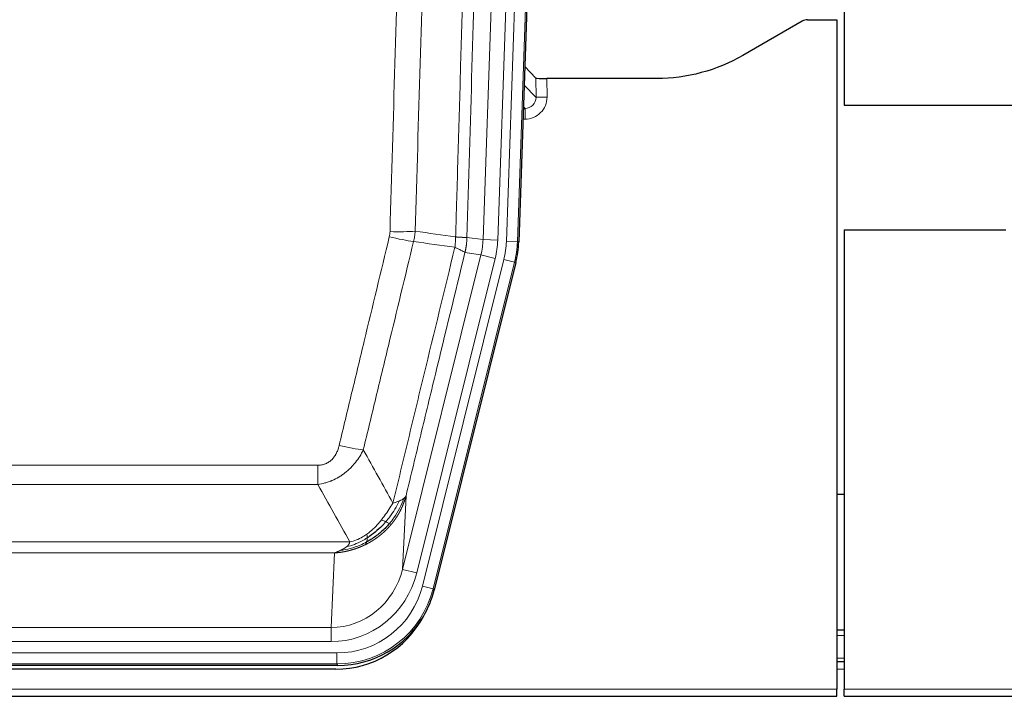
# Model space of a CAD drawing. Header units: inches. Extents: x 0 to 20790, y -12 to 14700.
# Tile 23 of 184: x 3246 to 3514, y 4640 to 4825. Entities that reach past the tile are written whole.
import ezdxf

# ---------------------------------------------------------------- set-up
doc = ezdxf.new("R2010")
doc.units = ezdxf.units.IN
doc.layers.add('1', color=7, linetype='Continuous', true_color=0xffffff)

msp = doc.modelspace()

# ---------------------------------------------------------------- linework, layer by layer
at = {"layer": '1', "color": 2, "linetype": 'Continuous', "lineweight": 25}
for p, q in [((3470.724, 5224.811), (3470.724, 4801.301)), ((3395.247, 5139.681), (3382.129, 4764.036)), ((3459.269, 4824.149), (3443.104, 4814.807)), ((3460.767, 4824.551), (3468.725, 4824.551)), ((3468.725, 4824.551), (3468.725, 4642.271)), ((3386.823, 4808.638), (3383.796, 4811.773)), ((3419.725, 4808.537), (3389.822, 4808.537)), ((3470.724, 4801.301), (3524.724, 4801.301)), ((3470.725, 4767.301), (3514.725, 4767.301)), ((3470.725, 4767.301), (3470.725, 4642.271)), ((3381.344, 4758.454), (3359.09, 4669.196)), ((3470.773, 4695.301), (3468.739, 4695.301)), ((3470.725, 4658.301), (3468.709, 4658.301)), ((3332.928, 4648.756), (3116.522, 4648.756)), ((3470.725, 4649.702), (3468.709, 4649.702)), ((3332.336, 4647.714), (3117.113, 4647.714)), ((2980.725, 4640.324), (3468.725, 4640.324)), ((3468.725, 4640.324), (3468.725, 4642.271)), ((3470.725, 4640.324), (3470.725, 4642.271)), ((3470.725, 4640.324), (3958.725, 4640.324))]:
    msp.add_line(p, q, dxfattribs=at)
at = {"layer": '1', "color": 110, "linetype": 'Continuous', "lineweight": 13}
for p, q in [((3372.422, 4764.662), (3385.488, 5138.833)), ((3389.481, 5138.694), (3376.414, 4764.523)), ((3378.761, 4764.193), (3391.872, 5139.636)), ((3394.866, 5139.531), (3381.755, 4764.088)), ((3383.62, 4806.735), (3386.834, 4803.407)), ((3386.834, 4803.407), (3386.823, 4808.638)), ((3389.822, 4808.537), (3389.832, 4803.489)), ((3383.841, 4800.4), (3383.414, 4800.842)), ((3383.399, 4800.4), (3383.841, 4800.4)), ((3383.841, 4800.4), (3383.841, 4797.48)), ((3383.841, 4797.48), (3383.297, 4797.48)), ((3368.046, 4765.277), (3372.422, 4764.662)), ((3372.422, 4764.662), (3376.414, 4764.523)), ((3381.755, 4764.088), (3378.761, 4764.193)), ((3381.755, 4764.088), (3382.129, 4764.036)), ((3371.841, 4760.527), (3367.489, 4761.139)), ((3350.489, 4674.89), (3371.841, 4760.527)), ((3354.365, 4673.923), (3375.717, 4759.561)), ((3355.89, 4670.296), (3378.064, 4759.231)), ((3380.971, 4758.506), (3358.797, 4669.572)), ((3371.841, 4760.527), (3375.717, 4759.561)), ((3380.971, 4758.506), (3378.064, 4759.231)), ((3381.344, 4758.454), (3380.971, 4758.506)), ((3122.053, 4703.244), (3327.396, 4703.244)), ((3327.396, 4698.003), (3327.396, 4703.244)), ((3327.396, 4698.003), (3122.053, 4698.003)), ((3351.447, 4694.945), (3350.489, 4674.89)), ((3113.322, 4682.384), (3336.128, 4682.384)), ((3332.015, 4679.354), (3117.435, 4679.354)), ((3331.046, 4659.075), (3332.015, 4679.354)), ((3354.365, 4673.923), (3350.489, 4674.89)), ((3358.797, 4669.572), (3355.89, 4670.296)), ((3358.797, 4669.572), (3359.09, 4669.196)), ((3118.403, 4659.075), (3331.046, 4659.075)), ((3331.046, 4655.211), (3331.046, 4659.075)), ((3470.725, 4656.846), (3468.709, 4656.846)), ((3331.046, 4655.211), (3118.403, 4655.211)), ((3116.815, 4652.127), (3332.635, 4652.127)), ((3332.635, 4649.132), (3332.635, 4652.127)), ((3470.725, 4650.672), (3468.709, 4650.672)), ((3332.635, 4649.132), (3116.815, 4649.132)), ((3332.928, 4648.756), (3332.635, 4649.132)), ((3470.725, 4647.702), (3468.709, 4647.702)), ((2980.725, 4642.271), (3468.725, 4642.271)), ((3470.725, 4642.271), (3958.725, 4642.271))]:
    msp.add_line(p, q, dxfattribs=at)
at = {"layer": '1', "color": 2, "linetype": 'Continuous', "lineweight": 25}
for centre, major_axis, ratio, start_param, end_param in [((3460.77, 4821.547), (0.923, -2.86), 0.9982885, 2.8298327, 3.3530369), ((3389.822, 4808.641), (3, 0), 0.0349646, 3.1753451, 4.712515), ((3355.109, 4764.987, 0), (-26.774, 3.763), 0.9986144, 3.0370169, 3.2461684), ((3332.87, 4675.793, 0), (-16.66, 21.323), 0.9977958, 3.5187977, 3.8037475), ((3332.311, 4674.73, 0), (-16.639, 21.297), 0.9990195, 2.4788434, 3.5628372), ((3332.87, 4675.793, 0), (-16.66, 21.323), 0.9977958, 2.4794378, 3.5187977)]:
    msp.add_ellipse(centre, major_axis=major_axis, ratio=ratio, start_param=start_param, end_param=end_param, dxfattribs=at)
at = {"layer": '1', "color": 110, "linetype": 'Continuous', "lineweight": 13}
for centre, major_axis, ratio, start_param, end_param in [((3383.829, 4803.489), (3.237, -5.067), 0.9977321, 5.7157535, 7.2865499), ((3389.832, 4803.411), (-3, -0.006), 0.0261769, 4.7123351, 6.249505), ((3383.829, 4803.411), (1.726, -2.474), 0.9943829, 5.6754356, 7.2462319), ((3347.092, 4767.982), (-9.996, 0.288), 0.1133347, 1.5740649, 2.3314742), ((3346.904, 4766.576), (-9.719, 2.353), 0.1107863, 1.5976112, 2.3432486), ((3352.396, 4765.368), (19.844, -2.789), 0.9980617, 6.1786096, 6.387761), ((3352.396, 4765.368, 0), (23.799, -3.345), 0.9986144, 6.1786096, 6.387761), ((3354.743, 4765.039, 0), (-23.799, 3.345), 0.9986144, 3.0370169, 3.2461684), ((3354.743, 4765.039), (26.766, -3.762), 0.9989218, 6.1786096, 6.387761), ((3333.243, 4710.001), (9.722, -2.342), 0.1329353, 4.744395, 5.4873531), ((3331.126, 4680.058), (-1.001, -20.961), 0.9530564, 0.0460885, 1.3674009), ((3331.126, 4680.058, 0), (-1.185, -24.82), 0.9658521, 0.0460885, 1.3674009), ((3332.584, 4676.16, 0), (-14.809, 18.954), 0.9977958, 2.4794378, 3.8037475), ((3332.584, 4676.16), (16.651, -21.313), 0.9982842, 5.6210305, 6.9453401)]:
    msp.add_ellipse(centre, major_axis=major_axis, ratio=ratio, start_param=start_param, end_param=end_param, dxfattribs=at)
for points, knots in [([(3364.956, 4765.408), (3365.012, 4767.341), (3365.068, 4769.275), (3365.18, 4773.142), (3365.348, 4778.944), (3365.744, 4792.485), (3366.087, 4804.097), (3366.781, 4827.33), (3367.721, 4858.33), (3369.179, 4904.894), (3370.184, 4935.98), (3370.758, 4953.478), (3370.822, 4955.423), (3370.95, 4959.312), (3371.142, 4965.145), (3371.594, 4978.758), (3371.985, 4990.429), (3372.314, 5000.155), (3372.379, 5002.101), (3372.511, 5005.992), (3372.71, 5011.828), (3373.175, 5025.445), (3373.577, 5037.116), (3374.389, 5060.456), (3375.486, 5091.574), (3376.614, 5122.687), (3377.185, 5138.242)], [0, 0, 0, 0, 0.015625, 0.015625, 0.03125, 0.0625, 0.125, 0.125, 0.25, 0.375, 0.5, 0.5, 0.515625, 0.515625, 0.53125, 0.5625, 0.625, 0.625, 0.640625, 0.640625, 0.65625, 0.6875, 0.75, 0.75, 0.875, 1, 1, 1, 1]), ([(3380.241, 5136.766), (3379.671, 5121.267), (3378.546, 5090.266), (3377.452, 5059.259), (3376.643, 5036.002), (3376.241, 5024.372), (3375.777, 5010.804), (3375.58, 5004.989), (3375.448, 5001.112), (3375.382, 4999.174), (3375.055, 4989.482), (3374.664, 4977.853), (3374.214, 4964.289), (3374.022, 4958.477), (3373.895, 4954.602), (3373.831, 4952.664), (3373.258, 4935.229), (3372.257, 4904.256), (3370.803, 4857.861), (3369.396, 4811.531), (3368.49, 4780.688), (3368.046, 4765.277)], [0, 0, 0, 0, 0.125, 0.25, 0.25, 0.3125, 0.34375, 0.359375, 0.359375, 0.375, 0.375, 0.4375, 0.46875, 0.484375, 0.484375, 0.5, 0.5, 0.625, 0.75, 0.875, 1, 1, 1, 1]), ([(3347.092, 4766.848), (3347.529, 4782.086), (3348.42, 4812.586), (3349.34, 4843.134), (3350.042, 4866.063), (3350.278, 4873.708), (3350.754, 4889.006), (3350.994, 4896.658), (3351.719, 4919.622), (3352.211, 4934.938), (3352.834, 4954.092), (3352.959, 4957.923), (3353.211, 4965.584), (3353.589, 4977.077), (3353.972, 4988.569), (3354.742, 5011.554), (3355.784, 5042.201), (3357.392, 5088.173), (3358.493, 5118.822), (3359.05, 5134.146)], [0, 0, 0, 0, 0.125, 0.25, 0.25, 0.3125, 0.3125, 0.375, 0.375, 0.5, 0.5, 0.53125, 0.53125, 0.5625, 0.625, 0.625, 0.75, 0.875, 1, 1, 1, 1]), ([(3365.933, 5133.803), (3365.375, 5118.497), (3364.273, 5087.887), (3362.664, 5041.972), (3361.62, 5011.363), (3360.848, 4988.407), (3360.465, 4976.929), (3360.086, 4965.451), (3359.835, 4957.799), (3359.709, 4953.973), (3359.085, 4934.843), (3358.593, 4919.546), (3357.867, 4896.61), (3357.627, 4888.968), (3357.15, 4873.69), (3356.914, 4866.053), (3356.211, 4843.153), (3355.289, 4812.644), (3354.398, 4782.182), (3353.959, 4766.962)], [0, 0, 0, 0, 0.125, 0.25, 0.375, 0.375, 0.4375, 0.46875, 0.46875, 0.5, 0.5, 0.625, 0.625, 0.6875, 0.6875, 0.75, 0.75, 0.875, 1, 1, 1, 1]), ([(3347.092, 4766.848), (3347.085, 4766.61), (3347.066, 4766.373), (3347.004, 4765.902), (3346.96, 4765.669), (3346.904, 4765.437)], [0, 0, 0, 0, 0.5, 0.5, 1, 1, 1, 1]), ([(3333.243, 4708.635), (3334.377, 4713.362), (3335.512, 4718.091), (3337.785, 4727.553), (3338.922, 4732.285), (3342.338, 4746.486), (3344.619, 4755.958), (3346.904, 4765.437)], [0, 0, 0, 0, 0.25, 0.25, 0.5, 0.5, 1, 1, 1, 1]), ([(3353.501, 4764.163), (3351.212, 4754.698), (3348.928, 4745.238), (3345.509, 4731.057), (3344.37, 4726.331), (3342.095, 4716.883), (3340.958, 4712.161), (3339.823, 4707.44)], [0, 0, 0, 0, 0.5, 0.5, 0.75, 0.75, 1, 1, 1, 1]), ([(3364.956, 4765.408), (3364.935, 4764.93), (3364.92, 4764.454), (3364.862, 4763.509), (3364.819, 4763.04), (3364.744, 4762.574)], [0, 0, 0, 0, 0.5, 0.5, 1, 1, 1, 1]), ([(3364.956, 4765.408), (3364.969, 4765.407), (3364.994, 4765.405), (3365.032, 4765.401), (3365.07, 4765.398), (3365.108, 4765.395), (3365.147, 4765.392), (3365.185, 4765.389), (3365.224, 4765.386), (3365.262, 4765.383), (3365.301, 4765.38), (3365.34, 4765.377), (3365.379, 4765.374), (3365.418, 4765.371), (3365.457, 4765.368), (3365.496, 4765.365), (3365.535, 4765.363), (3365.574, 4765.36), (3365.613, 4765.357), (3365.652, 4765.354), (3365.692, 4765.352), (3365.731, 4765.349), (3365.77, 4765.346), (3365.809, 4765.344), (3365.848, 4765.341), (3365.888, 4765.339), (3365.927, 4765.336), (3365.966, 4765.334), (3366.005, 4765.331), (3366.044, 4765.329), (3366.083, 4765.326), (3366.122, 4765.324), (3366.161, 4765.322), (3366.199, 4765.32), (3366.238, 4765.318), (3366.276, 4765.315), (3366.315, 4765.313), (3366.353, 4765.311), (3366.391, 4765.309), (3366.429, 4765.307), (3366.467, 4765.305), (3366.505, 4765.303), (3366.542, 4765.302), (3366.579, 4765.3), (3366.616, 4765.298), (3366.653, 4765.296), (3366.69, 4765.295), (3366.726, 4765.293), (3366.763, 4765.292), (3366.799, 4765.29), (3366.834, 4765.289), (3366.87, 4765.287), (3366.905, 4765.286), (3366.94, 4765.285), (3366.974, 4765.283), (3367.009, 4765.282), (3367.043, 4765.281), (3367.076, 4765.28), (3367.11, 4765.279), (3367.145, 4765.278), (3367.182, 4765.277), (3367.22, 4765.276), (3367.258, 4765.275), (3367.294, 4765.274), (3367.33, 4765.273), (3367.365, 4765.272), (3367.399, 4765.272), (3367.433, 4765.271), (3367.465, 4765.27), (3367.497, 4765.27), (3367.528, 4765.269), (3367.558, 4765.269), (3367.587, 4765.269), (3367.616, 4765.268), (3367.643, 4765.268), (3367.67, 4765.268), (3367.695, 4765.268), (3367.72, 4765.268), (3367.744, 4765.268), (3367.767, 4765.268), (3367.79, 4765.268), (3367.811, 4765.268), (3367.832, 4765.268), (3367.851, 4765.268), (3367.87, 4765.268), (3367.888, 4765.269), (3367.905, 4765.269), (3367.921, 4765.269), (3367.936, 4765.27), (3367.951, 4765.27), (3367.964, 4765.271), (3367.977, 4765.271), (3367.989, 4765.272), (3367.999, 4765.273), (3368.009, 4765.273), (3368.018, 4765.274), (3368.027, 4765.275), (3368.034, 4765.276), (3368.04, 4765.276), (3368.044, 4765.277), (3368.046, 4765.277)], [0, 0, 0, 0, 0.0069372, 0.0139334, 0.0209887, 0.028103, 0.0352764, 0.0425088, 0.0498003, 0.0571509, 0.0645605, 0.0720292, 0.0795569, 0.0871437, 0.0947896, 0.1024945, 0.1102584, 0.1180815, 0.1259636, 0.1339048, 0.141905, 0.1499643, 0.1580827, 0.1662601, 0.1744966, 0.1827922, 0.1911468, 0.1995605, 0.2080333, 0.2165651, 0.225156, 0.233806, 0.2425151, 0.2512832, 0.2601104, 0.2689967, 0.277942, 0.2869465, 0.29601, 0.3051325, 0.3143142, 0.3235549, 0.3328547, 0.3422136, 0.3516315, 0.3611085, 0.3706446, 0.3802398, 0.3898941, 0.3996074, 0.4093798, 0.4192113, 0.4291019, 0.4390515, 0.4490602, 0.459128, 0.4692549, 0.4794409, 0.4896859, 0.4999901, 0.5124905, 0.524991, 0.5374914, 0.5499918, 0.5624922, 0.5749926, 0.587493, 0.5999934, 0.6124937, 0.6249941, 0.6374944, 0.6499948, 0.6624951, 0.6749954, 0.6874957, 0.699996, 0.7124963, 0.7249966, 0.7374968, 0.7499971, 0.7624973, 0.7749976, 0.7874978, 0.799998, 0.8124982, 0.8249984, 0.8374986, 0.8499988, 0.8624989, 0.8749991, 0.8874992, 0.8999993, 0.9124995, 0.9249996, 0.9374997, 0.9499998, 0.9624998, 0.9749999, 0.9875, 1, 1, 1, 1]), ([(3368.046, 4765.277), (3368.045, 4765.264), (3368.044, 4765.217), (3368.04, 4765.115), (3368.033, 4764.949), (3368.022, 4764.719), (3368.003, 4764.426), (3367.974, 4764.07), (3367.933, 4763.651), (3367.889, 4763.292), (3367.85, 4763.016), (3367.825, 4762.845), (3367.799, 4762.678), (3367.772, 4762.516), (3367.745, 4762.359), (3367.717, 4762.205), (3367.689, 4762.057), (3367.66, 4761.912), (3367.632, 4761.773), (3367.603, 4761.637), (3367.574, 4761.506), (3367.546, 4761.38), (3367.518, 4761.258), (3367.499, 4761.178), (3367.489, 4761.139)], [0, 0, 0, 0, 0.0092499, 0.0337179, 0.073404, 0.128308, 0.1984299, 0.2837694, 0.3843264, 0.5001005, 0.5424888, 0.5838484, 0.6241794, 0.6634821, 0.7017567, 0.7390032, 0.7752221, 0.8104134, 0.8445775, 0.8777146, 0.909825, 0.9409091, 0.9709673, 1, 1, 1, 1]), ([(3347.89, 4692.931), (3349.288, 4698.725), (3350.688, 4704.522), (3353.49, 4716.12), (3354.893, 4721.922), (3359.106, 4739.333), (3361.922, 4750.949), (3364.744, 4762.574)], [0, 0, 0, 0, 0.25, 0.25, 0.5, 0.5, 1, 1, 1, 1]), ([(3367.489, 4761.139), (3364.804, 4750.091), (3362.124, 4739.05), (3358.113, 4722.501), (3356.778, 4716.987), (3354.11, 4705.963), (3352.777, 4700.453), (3351.447, 4694.945)], [0, 0, 0, 0, 0.5, 0.5, 0.75, 0.75, 1, 1, 1, 1]), ([(3364.744, 4762.574), (3365.153, 4762.381), (3365.526, 4762.207), (3366.184, 4761.897), (3366.469, 4761.76), (3366.941, 4761.523), (3367.127, 4761.423), (3367.39, 4761.256), (3367.468, 4761.19), (3367.489, 4761.139)], [0, 0, 0, 0, 0.25, 0.25, 0.5, 0.5, 0.75, 0.75, 1, 1, 1, 1]), ([(3333.243, 4708.635), (3333.222, 4708.547), (3333.2, 4708.46), (3333.154, 4708.285), (3333.13, 4708.199), (3333.054, 4707.94), (3333, 4707.769), (3332.882, 4707.431), (3332.819, 4707.264), (3332.682, 4706.934), (3332.609, 4706.771), (3332.451, 4706.45), (3332.367, 4706.292), (3332.232, 4706.058), (3332.185, 4705.981), (3332.089, 4705.828), (3332.039, 4705.752), (3331.885, 4705.528), (3331.777, 4705.384), (3331.55, 4705.105), (3331.43, 4704.971), (3331.24, 4704.778), (3331.143, 4704.683), (3331.042, 4704.592), (3330.974, 4704.532), (3330.939, 4704.502), (3330.765, 4704.356), (3330.62, 4704.247), (3330.173, 4703.945), (3329.857, 4703.776), (3329.437, 4703.606), (3329.351, 4703.574), (3329.178, 4703.515), (3329.091, 4703.487), (3328.83, 4703.412), (3328.654, 4703.371), (3328.299, 4703.307), (3328.12, 4703.283), (3327.76, 4703.252), (3327.579, 4703.244), (3327.396, 4703.244)], [0, 0, 0, 0, 0.03125, 0.03125, 0.0625, 0.0625, 0.125, 0.125, 0.1875, 0.1875, 0.25, 0.25, 0.3125, 0.3125, 0.34375, 0.34375, 0.375, 0.375, 0.4375, 0.4375, 0.5, 0.5, 0.53125, 0.546875, 0.546875, 0.5625, 0.5625, 0.625, 0.625, 0.75, 0.75, 0.78125, 0.78125, 0.8125, 0.8125, 0.875, 0.875, 0.9375, 0.9375, 1, 1, 1, 1]), ([(3339.823, 4707.44), (3339.525, 4706.829), (3339.199, 4706.237), (3338.486, 4705.093), (3338.1, 4704.541), (3337.471, 4703.745), (3337.199, 4703.42), (3336.914, 4703.104), (3336.799, 4702.978), (3336.741, 4702.915), (3336.565, 4702.729), (3336.447, 4702.607), (3335.844, 4702.007), (3335.335, 4701.557), (3334.663, 4701.036), (3334.527, 4700.934), (3334.32, 4700.784), (3334.25, 4700.734), (3334.111, 4700.636), (3334.04, 4700.588), (3333.688, 4700.35), (3333.401, 4700.169), (3332.525, 4699.655), (3331.921, 4699.351), (3331.217, 4699.053), (3331.138, 4699.021), (3330.981, 4698.957), (3330.901, 4698.926), (3330.664, 4698.834), (3330.504, 4698.776), (3330.024, 4698.609), (3329.702, 4698.508), (3328.727, 4698.238), (3328.066, 4698.1), (3327.396, 4698.003)], [0, 0, 0, 0, 0.125, 0.125, 0.25, 0.25, 0.3125, 0.328125, 0.328125, 0.34375, 0.34375, 0.375, 0.375, 0.5, 0.5, 0.53125, 0.53125, 0.546875, 0.546875, 0.5625, 0.5625, 0.625, 0.625, 0.75, 0.75, 0.765625, 0.765625, 0.78125, 0.78125, 0.8125, 0.8125, 0.875, 0.875, 1, 1, 1, 1]), ([(3350.808, 4694.162), (3350.195, 4692.349), (3349.3, 4690.57), (3347.77, 4688.388), (3347.36, 4687.858), (3346.925, 4687.348)], [0, 0, 0, 0, 0.75, 0.75, 1, 1, 1, 1]), ([(3351.447, 4694.945), (3351.441, 4694.922), (3351.429, 4694.876), (3351.411, 4694.808), (3351.393, 4694.74), (3351.374, 4694.672), (3351.356, 4694.604), (3351.337, 4694.537), (3351.318, 4694.47), (3351.299, 4694.404), (3351.279, 4694.337), (3351.26, 4694.271), (3351.24, 4694.206), (3351.221, 4694.14), (3351.201, 4694.075), (3351.181, 4694.01), (3351.16, 4693.946), (3351.14, 4693.881), (3351.12, 4693.817), (3351.099, 4693.754), (3351.078, 4693.69), (3351.057, 4693.627), (3351.036, 4693.565), (3351.015, 4693.502), (3350.993, 4693.44), (3350.972, 4693.378), (3350.95, 4693.316), (3350.929, 4693.255), (3350.907, 4693.194), (3350.885, 4693.133), (3350.863, 4693.073), (3350.84, 4693.013), (3350.818, 4692.953), (3350.796, 4692.893), (3350.773, 4692.834), (3350.751, 4692.775), (3350.728, 4692.716), (3350.705, 4692.658), (3350.682, 4692.6), (3350.659, 4692.542), (3350.636, 4692.485), (3350.613, 4692.427), (3350.589, 4692.37), (3350.566, 4692.314), (3350.543, 4692.257), (3350.519, 4692.201), (3350.495, 4692.146), (3350.472, 4692.09), (3350.448, 4692.035), (3350.424, 4691.98), (3350.4, 4691.925), (3350.376, 4691.871), (3350.352, 4691.817), (3350.328, 4691.763), (3350.304, 4691.71), (3350.279, 4691.656), (3350.255, 4691.604), (3350.231, 4691.551), (3350.206, 4691.499), (3350.182, 4691.447), (3350.157, 4691.395), (3350.133, 4691.343), (3350.108, 4691.292), (3350.084, 4691.241), (3350.059, 4691.191), (3350.034, 4691.14), (3350.009, 4691.09), (3349.985, 4691.04), (3349.96, 4690.991), (3349.935, 4690.942), (3349.91, 4690.893), (3349.885, 4690.844), (3349.86, 4690.796), (3349.835, 4690.748), (3349.81, 4690.7), (3349.785, 4690.652), (3349.76, 4690.605), (3349.735, 4690.558), (3349.71, 4690.511), (3349.685, 4690.465), (3349.66, 4690.418), (3349.635, 4690.373), (3349.61, 4690.327), (3349.585, 4690.282), (3349.56, 4690.236), (3349.535, 4690.192), (3349.51, 4690.147), (3349.485, 4690.103), (3349.46, 4690.059), (3349.434, 4690.015), (3349.409, 4689.972), (3349.384, 4689.928), (3349.359, 4689.885), (3349.334, 4689.843), (3349.309, 4689.8), (3349.284, 4689.758), (3349.259, 4689.716), (3349.234, 4689.675), (3349.21, 4689.633), (3349.185, 4689.592), (3349.16, 4689.551), (3349.135, 4689.511), (3349.11, 4689.47), (3349.085, 4689.43), (3349.061, 4689.391), (3349.036, 4689.351), (3349.011, 4689.312), (3348.986, 4689.273), (3348.962, 4689.234), (3348.937, 4689.196), (3348.913, 4689.157), (3348.888, 4689.119), (3348.864, 4689.082), (3348.839, 4689.044), (3348.815, 4689.007), (3348.791, 4688.97), (3348.767, 4688.933), (3348.742, 4688.897), (3348.718, 4688.86), (3348.694, 4688.824), (3348.67, 4688.789), (3348.646, 4688.753), (3348.622, 4688.718), (3348.598, 4688.683), (3348.575, 4688.648), (3348.551, 4688.614), (3348.527, 4688.579), (3348.504, 4688.545), (3348.48, 4688.512), (3348.457, 4688.478), (3348.433, 4688.445), (3348.41, 4688.412), (3348.387, 4688.379), (3348.363, 4688.346), (3348.34, 4688.314), (3348.317, 4688.282), (3348.294, 4688.25), (3348.271, 4688.219), (3348.249, 4688.187), (3348.226, 4688.156), (3348.203, 4688.125), (3348.181, 4688.095), (3348.158, 4688.064), (3348.136, 4688.034), (3348.114, 4688.004), (3348.091, 4687.974), (3348.069, 4687.945), (3348.047, 4687.915), (3348.025, 4687.886), (3348.003, 4687.857), (3347.982, 4687.829), (3347.96, 4687.801), (3347.939, 4687.772), (3347.917, 4687.744), (3347.896, 4687.717), (3347.874, 4687.689), (3347.853, 4687.662), (3347.832, 4687.635), (3347.811, 4687.608), (3347.79, 4687.582), (3347.77, 4687.555), (3347.749, 4687.529), (3347.728, 4687.503), (3347.708, 4687.478), (3347.688, 4687.452), (3347.668, 4687.427), (3347.647, 4687.402), (3347.627, 4687.377), (3347.608, 4687.352), (3347.588, 4687.328), (3347.568, 4687.304), (3347.549, 4687.28), (3347.529, 4687.256), (3347.51, 4687.233), (3347.491, 4687.209), (3347.472, 4687.186), (3347.453, 4687.163), (3347.434, 4687.141), (3347.421, 4687.126), (3347.415, 4687.118)], [0, 0, 0, 0, 0.0080212, 0.0160154, 0.0239827, 0.0319231, 0.0398365, 0.0477229, 0.0555824, 0.0634149, 0.0712205, 0.0789992, 0.0867509, 0.0944756, 0.1021734, 0.1098443, 0.1174881, 0.1251051, 0.1326951, 0.1402581, 0.1477942, 0.1553034, 0.1627856, 0.1702408, 0.1776691, 0.1850704, 0.1924448, 0.1997923, 0.2071128, 0.2144063, 0.2216729, 0.2289126, 0.2361253, 0.243311, 0.2504698, 0.2576016, 0.2647065, 0.2717845, 0.2788355, 0.2858595, 0.2928566, 0.2998268, 0.30677, 0.3136862, 0.3205755, 0.3274379, 0.3342733, 0.3410817, 0.3478632, 0.3546178, 0.3613454, 0.3680461, 0.3747198, 0.3813665, 0.3879863, 0.3945792, 0.4011451, 0.4076841, 0.4141961, 0.4206811, 0.4271393, 0.4335704, 0.4399746, 0.4463519, 0.4527022, 0.4590256, 0.465322, 0.4715915, 0.477834, 0.4840496, 0.4902382, 0.4963999, 0.5025346, 0.5086424, 0.5147232, 0.5207771, 0.526804, 0.532804, 0.5387771, 0.5447232, 0.5506423, 0.5565345, 0.5623997, 0.568238, 0.5740494, 0.5798338, 0.5855912, 0.5913217, 0.5970253, 0.6027019, 0.6083515, 0.6139742, 0.61957, 0.6251388, 0.6306807, 0.6361956, 0.6416836, 0.6471446, 0.6525787, 0.6579858, 0.663366, 0.6687192, 0.6740455, 0.6793448, 0.6846172, 0.6898627, 0.6950812, 0.7002727, 0.7054373, 0.710575, 0.7156857, 0.7207694, 0.7258262, 0.7308561, 0.735859, 0.740835, 0.745784, 0.7507061, 0.7556012, 0.7604694, 0.7653107, 0.7701249, 0.7749123, 0.7796727, 0.7844061, 0.7891127, 0.7937922, 0.7984448, 0.8030705, 0.8076692, 0.812241, 0.8167858, 0.8213037, 0.8257947, 0.8302587, 0.8346957, 0.8391058, 0.843489, 0.8478452, 0.8521745, 0.8564768, 0.8607522, 0.8650006, 0.8692221, 0.8734166, 0.8775842, 0.8817249, 0.8858386, 0.8899254, 0.8939852, 0.8980181, 0.902024, 0.906003, 0.909955, 0.9138802, 0.9177783, 0.9216495, 0.9254938, 0.9293111, 0.9331015, 0.936865, 0.9406015, 0.944311, 0.9479937, 0.9516493, 0.9552781, 0.9588799, 0.9624547, 0.9660026, 0.9695236, 0.9730176, 0.9764847, 0.9799249, 0.9833381, 0.9867243, 0.9900837, 0.993416, 0.9967215, 1, 1, 1, 1]), ([(3350.808, 4694.162), (3350.769, 4694.132), (3350.728, 4694.101), (3350.561, 4693.982), (3350.422, 4693.896), (3350.118, 4693.728), (3349.954, 4693.646), (3349.719, 4693.542), (3349.659, 4693.516), (3349.597, 4693.49)], [0, 0, 0, 0, 0.125, 0.125, 0.5, 0.5, 0.875, 0.875, 1, 1, 1, 1]), ([(3351.447, 4694.945), (3351.362, 4694.736), (3351.22, 4694.537), (3350.957, 4694.284), (3350.886, 4694.223), (3350.808, 4694.162)], [0, 0, 0, 0, 0.75, 0.75, 1, 1, 1, 1]), ([(3347.89, 4692.931), (3347.197, 4691.791), (3346.431, 4690.602), (3345.304, 4689.072), (3345.014, 4688.694), (3344.715, 4688.324)], [0, 0, 0, 0, 0.75, 0.75, 1, 1, 1, 1]), ([(3349.597, 4693.49), (3348.899, 4692.025), (3348.028, 4690.57), (3346.667, 4688.751), (3346.311, 4688.307), (3345.939, 4687.875)], [0, 0, 0, 0, 0.75, 0.75, 1, 1, 1, 1]), ([(3349.597, 4693.49), (3349.474, 4693.439), (3349.346, 4693.389), (3349.014, 4693.266), (3348.803, 4693.196), (3348.362, 4693.059), (3348.131, 4692.994), (3347.89, 4692.931)], [0, 0, 0, 0, 0.25, 0.25, 0.625, 0.625, 1, 1, 1, 1]), ([(3344.715, 4688.324), (3344.565, 4688.139), (3344.414, 4687.956), (3343.799, 4687.232), (3343.32, 4686.711), (3342.326, 4685.73), (3341.811, 4685.27), (3341.104, 4684.711), (3340.926, 4684.576), (3340.745, 4684.446)], [0, 0, 0, 0, 0.125, 0.125, 0.5, 0.5, 0.875, 0.875, 1, 1, 1, 1]), ([(3345.939, 4687.875), (3345.84, 4687.923), (3345.739, 4687.971), (3345.482, 4688.085), (3345.325, 4688.149), (3345.014, 4688.256), (3344.861, 4688.298), (3344.715, 4688.324)], [0, 0, 0, 0, 0.25, 0.25, 0.625, 0.625, 1, 1, 1, 1]), ([(3347.415, 4687.118), (3347.4, 4687.101), (3347.371, 4687.065), (3347.327, 4687.013), (3347.282, 4686.961), (3347.238, 4686.909), (3347.194, 4686.857), (3347.149, 4686.805), (3347.104, 4686.754), (3347.059, 4686.703), (3347.014, 4686.652), (3346.969, 4686.601), (3346.924, 4686.551), (3346.879, 4686.5), (3346.834, 4686.45), (3346.788, 4686.401), (3346.743, 4686.351), (3346.697, 4686.302), (3346.651, 4686.252), (3346.606, 4686.203), (3346.56, 4686.155), (3346.514, 4686.106), (3346.468, 4686.058), (3346.421, 4686.01), (3346.375, 4685.962), (3346.329, 4685.914), (3346.283, 4685.867), (3346.236, 4685.82), (3346.19, 4685.773), (3346.143, 4685.726), (3346.096, 4685.68), (3346.049, 4685.633), (3346.003, 4685.587), (3345.956, 4685.541), (3345.909, 4685.496), (3345.862, 4685.45), (3345.815, 4685.405), (3345.767, 4685.36), (3345.72, 4685.315), (3345.673, 4685.27), (3345.625, 4685.226), (3345.578, 4685.182), (3345.53, 4685.138), (3345.483, 4685.094), (3345.435, 4685.051), (3345.387, 4685.007), (3345.34, 4684.964), (3345.292, 4684.921), (3345.244, 4684.879), (3345.196, 4684.836), (3345.148, 4684.794), (3345.1, 4684.752), (3345.052, 4684.71), (3345.004, 4684.669), (3344.956, 4684.627), (3344.908, 4684.586), (3344.859, 4684.545), (3344.811, 4684.504), (3344.763, 4684.464), (3344.714, 4684.423), (3344.666, 4684.383), (3344.618, 4684.343), (3344.569, 4684.304), (3344.521, 4684.264), (3344.472, 4684.225), (3344.423, 4684.186), (3344.375, 4684.147), (3344.326, 4684.108), (3344.277, 4684.069), (3344.229, 4684.031), (3344.18, 4683.993), (3344.131, 4683.955), (3344.082, 4683.918), (3344.033, 4683.88), (3343.985, 4683.843), (3343.936, 4683.806), (3343.887, 4683.769), (3343.838, 4683.732), (3343.789, 4683.696), (3343.74, 4683.659), (3343.691, 4683.623), (3343.642, 4683.587), (3343.593, 4683.552), (3343.544, 4683.516), (3343.495, 4683.481), (3343.446, 4683.446), (3343.397, 4683.411), (3343.347, 4683.376), (3343.298, 4683.342), (3343.249, 4683.308), (3343.2, 4683.274), (3343.151, 4683.24), (3343.102, 4683.206), (3343.053, 4683.172), (3343.003, 4683.139), (3342.954, 4683.106), (3342.905, 4683.073), (3342.856, 4683.04), (3342.807, 4683.008), (3342.757, 4682.975), (3342.708, 4682.943), (3342.659, 4682.911), (3342.61, 4682.879), (3342.561, 4682.848), (3342.512, 4682.816), (3342.462, 4682.785), (3342.413, 4682.754), (3342.364, 4682.723), (3342.315, 4682.693), (3342.266, 4682.662), (3342.217, 4682.632), (3342.168, 4682.602), (3342.118, 4682.572), (3342.069, 4682.542), (3342.02, 4682.512), (3341.971, 4682.483), (3341.922, 4682.454), (3341.873, 4682.425), (3341.824, 4682.396), (3341.775, 4682.367), (3341.726, 4682.339), (3341.677, 4682.311), (3341.628, 4682.282), (3341.579, 4682.254), (3341.53, 4682.227), (3341.481, 4682.199), (3341.432, 4682.172), (3341.384, 4682.144), (3341.335, 4682.117), (3341.286, 4682.09), (3341.237, 4682.064), (3341.188, 4682.037), (3341.14, 4682.011), (3341.091, 4681.985), (3341.042, 4681.959), (3340.994, 4681.933), (3340.945, 4681.907), (3340.896, 4681.881), (3340.848, 4681.856), (3340.799, 4681.831), (3340.751, 4681.806), (3340.702, 4681.781), (3340.654, 4681.756), (3340.606, 4681.732), (3340.557, 4681.708), (3340.509, 4681.683), (3340.461, 4681.659), (3340.428, 4681.643), (3340.412, 4681.635)], [0, 0, 0, 0, 0.0076941, 0.0153765, 0.0230472, 0.0307061, 0.0383534, 0.045989, 0.0536129, 0.061225, 0.0688255, 0.0764143, 0.0839914, 0.0915567, 0.0991104, 0.1066524, 0.1141827, 0.1217013, 0.1292082, 0.1367034, 0.1441869, 0.1516588, 0.1591189, 0.1665674, 0.1740041, 0.1814292, 0.1888426, 0.1962444, 0.2036344, 0.2110128, 0.2183794, 0.2257344, 0.2330778, 0.2404094, 0.2477294, 0.2550377, 0.2623343, 0.2696193, 0.2768926, 0.2841542, 0.2914041, 0.2986424, 0.305869, 0.313084, 0.3202872, 0.3274789, 0.3346588, 0.3418271, 0.3489838, 0.3561287, 0.3632621, 0.3703837, 0.3774937, 0.3845921, 0.3916788, 0.3987539, 0.4058173, 0.412869, 0.4199092, 0.4269376, 0.4339544, 0.4409596, 0.4479532, 0.454935, 0.4619053, 0.4688639, 0.4758109, 0.4827462, 0.4896699, 0.496582, 0.5034825, 0.5103713, 0.5172485, 0.524114, 0.5309679, 0.5378102, 0.5446409, 0.55146, 0.5582674, 0.5650632, 0.5718474, 0.57862, 0.5853809, 0.5921303, 0.598868, 0.6055941, 0.6123087, 0.6190116, 0.6257029, 0.6323825, 0.6390506, 0.6457071, 0.652352, 0.6589853, 0.665607, 0.672217, 0.6788155, 0.6854024, 0.6919777, 0.6985414, 0.7050935, 0.7116341, 0.718163, 0.7246804, 0.7311862, 0.7376804, 0.744163, 0.750634, 0.7570935, 0.7635413, 0.7699776, 0.7764024, 0.7828155, 0.7892171, 0.7956072, 0.8019856, 0.8083525, 0.8147079, 0.8210516, 0.8273839, 0.8337045, 0.8400136, 0.8463112, 0.8525972, 0.8588716, 0.8651345, 0.8713859, 0.8776257, 0.8838539, 0.8900706, 0.8962758, 0.9024695, 0.9086516, 0.9148221, 0.9209812, 0.9271287, 0.9332646, 0.9393891, 0.945502, 0.9516034, 0.9576933, 0.9637717, 0.9698385, 0.9758938, 0.9819376, 0.9879699, 0.9939907, 1, 1, 1, 1]), ([(3346.925, 4687.348), (3346.894, 4687.365), (3346.862, 4687.383), (3346.727, 4687.458), (3346.614, 4687.521), (3346.365, 4687.657), (3346.229, 4687.73), (3346.037, 4687.827), (3345.988, 4687.851), (3345.939, 4687.875)], [0, 0, 0, 0, 0.125, 0.125, 0.5, 0.5, 0.875, 0.875, 1, 1, 1, 1]), ([(3347.415, 4687.118), (3347.344, 4687.131), (3347.244, 4687.176), (3347.043, 4687.283), (3346.987, 4687.314), (3346.925, 4687.348)], [0, 0, 0, 0, 0.75, 0.75, 1, 1, 1, 1]), ([(3340.896, 4683.464), (3340.438, 4683.172), (3339.974, 4682.9), (3338.104, 4681.907), (3336.667, 4681.366), (3335.257, 4681.046)], [0, 0, 0, 0, 0.25, 0.25, 1, 1, 1, 1]), ([(3340.745, 4684.446), (3340.385, 4684.185), (3340.018, 4683.943), (3338.524, 4683.062), (3337.348, 4682.597), (3336.128, 4682.384)], [0, 0, 0, 0, 0.25, 0.25, 1, 1, 1, 1]), ([(3340.727, 4682.348), (3340.739, 4682.388), (3340.751, 4682.429), (3340.795, 4682.598), (3340.824, 4682.734), (3340.868, 4683.019), (3340.883, 4683.168), (3340.893, 4683.365), (3340.895, 4683.415), (3340.896, 4683.464)], [0, 0, 0, 0, 0.125, 0.125, 0.5, 0.5, 0.875, 0.875, 1, 1, 1, 1]), ([(3340.896, 4683.464), (3340.897, 4683.562), (3340.896, 4683.659), (3340.882, 4683.893), (3340.866, 4684.027), (3340.818, 4684.264), (3340.786, 4684.366), (3340.745, 4684.446)], [0, 0, 0, 0, 0.25, 0.25, 0.625, 0.625, 1, 1, 1, 1]), ([(3340.412, 4681.635), (3340.391, 4681.625), (3340.347, 4681.604), (3340.282, 4681.572), (3340.217, 4681.54), (3340.152, 4681.509), (3340.087, 4681.478), (3340.022, 4681.448), (3339.957, 4681.417), (3339.892, 4681.387), (3339.827, 4681.357), (3339.762, 4681.328), (3339.696, 4681.298), (3339.631, 4681.269), (3339.566, 4681.24), (3339.501, 4681.211), (3339.436, 4681.183), (3339.37, 4681.155), (3339.305, 4681.127), (3339.24, 4681.099), (3339.175, 4681.071), (3339.109, 4681.044), (3339.044, 4681.017), (3338.979, 4680.99), (3338.914, 4680.964), (3338.849, 4680.938), (3338.783, 4680.911), (3338.718, 4680.886), (3338.653, 4680.86), (3338.588, 4680.835), (3338.522, 4680.81), (3338.457, 4680.785), (3338.392, 4680.76), (3338.327, 4680.736), (3338.262, 4680.711), (3338.196, 4680.687), (3338.131, 4680.664), (3338.066, 4680.64), (3338.001, 4680.617), (3337.936, 4680.594), (3337.871, 4680.571), (3337.806, 4680.548), (3337.741, 4680.526), (3337.676, 4680.504), (3337.611, 4680.482), (3337.546, 4680.46), (3337.481, 4680.439), (3337.416, 4680.418), (3337.351, 4680.397), (3337.286, 4680.376), (3337.221, 4680.355), (3337.156, 4680.335), (3337.091, 4680.315), (3337.027, 4680.295), (3336.962, 4680.275), (3336.897, 4680.256), (3336.832, 4680.237), (3336.768, 4680.218), (3336.703, 4680.199), (3336.639, 4680.18), (3336.574, 4680.162), (3336.509, 4680.144), (3336.445, 4680.126), (3336.381, 4680.108), (3336.316, 4680.09), (3336.252, 4680.073), (3336.187, 4680.056), (3336.123, 4680.039), (3336.059, 4680.022), (3335.995, 4680.006), (3335.931, 4679.99), (3335.867, 4679.974), (3335.803, 4679.958), (3335.739, 4679.942), (3335.675, 4679.927), (3335.611, 4679.912), (3335.547, 4679.897), (3335.483, 4679.882), (3335.419, 4679.867), (3335.356, 4679.853), (3335.292, 4679.838), (3335.228, 4679.824), (3335.165, 4679.811), (3335.101, 4679.797), (3335.038, 4679.784), (3334.975, 4679.77), (3334.911, 4679.757), (3334.848, 4679.745), (3334.785, 4679.732), (3334.722, 4679.72), (3334.659, 4679.707), (3334.596, 4679.695), (3334.533, 4679.683), (3334.47, 4679.672), (3334.407, 4679.66), (3334.344, 4679.649), (3334.282, 4679.638), (3334.219, 4679.627), (3334.156, 4679.616), (3334.094, 4679.606), (3334.032, 4679.595), (3333.969, 4679.585), (3333.907, 4679.575), (3333.845, 4679.566), (3333.783, 4679.556), (3333.721, 4679.547), (3333.659, 4679.537), (3333.597, 4679.528), (3333.535, 4679.519), (3333.473, 4679.511), (3333.411, 4679.502), (3333.35, 4679.494), (3333.288, 4679.486), (3333.227, 4679.478), (3333.165, 4679.47), (3333.104, 4679.462), (3333.043, 4679.455), (3332.982, 4679.448), (3332.921, 4679.44), (3332.86, 4679.434), (3332.799, 4679.427), (3332.738, 4679.42), (3332.677, 4679.414), (3332.617, 4679.408), (3332.556, 4679.401), (3332.496, 4679.396), (3332.435, 4679.39), (3332.375, 4679.384), (3332.315, 4679.379), (3332.254, 4679.374), (3332.194, 4679.368), (3332.134, 4679.364), (3332.075, 4679.359), (3332.035, 4679.356), (3332.015, 4679.354)], [0, 0, 0, 0, 0.0081592, 0.0163092, 0.0244501, 0.0325819, 0.0407045, 0.0488181, 0.0569225, 0.0650178, 0.0731041, 0.0811812, 0.0892493, 0.0973083, 0.1053581, 0.113399, 0.1214307, 0.1294534, 0.137467, 0.1454716, 0.1534671, 0.1614536, 0.169431, 0.1773994, 0.1853588, 0.1933091, 0.2012504, 0.2091827, 0.217106, 0.2250203, 0.2329256, 0.2408219, 0.2487092, 0.2565875, 0.2644568, 0.2723172, 0.2801686, 0.288011, 0.2958444, 0.303669, 0.3114845, 0.3192911, 0.3270888, 0.3348775, 0.3426574, 0.3504282, 0.3581902, 0.3659433, 0.3736874, 0.3814227, 0.389149, 0.3968665, 0.4045751, 0.4122748, 0.4199656, 0.4276476, 0.4353206, 0.4429849, 0.4506403, 0.4582868, 0.4659245, 0.4735534, 0.4811734, 0.4887846, 0.496387, 0.5039805, 0.5115653, 0.5191413, 0.5267084, 0.5342668, 0.5418164, 0.5493572, 0.5568893, 0.5644125, 0.5719271, 0.5794328, 0.5869298, 0.5944181, 0.6018976, 0.6093684, 0.6168305, 0.6242839, 0.6317285, 0.6391644, 0.6465917, 0.6540102, 0.6614201, 0.6688212, 0.6762137, 0.6835975, 0.6909727, 0.6983392, 0.705697, 0.7130462, 0.7203868, 0.7277187, 0.735042, 0.7423567, 0.7496628, 0.7569603, 0.7642491, 0.7715294, 0.7788011, 0.7860642, 0.7933187, 0.8005646, 0.807802, 0.8150309, 0.8222512, 0.8294629, 0.8366661, 0.8438608, 0.851047, 0.8582246, 0.8653938, 0.8725544, 0.8797065, 0.8868502, 0.8939854, 0.9011121, 0.9082303, 0.9153401, 0.9224414, 0.9295343, 0.9366187, 0.9436947, 0.9507623, 0.9578214, 0.9648722, 0.9719145, 0.9789485, 0.985974, 0.9929912, 1, 1, 1, 1]), ([(3340.727, 4682.348), (3340.149, 4682.038), (3339.561, 4681.756), (3337.187, 4680.751), (3335.358, 4680.269), (3333.586, 4680.046)], [0, 0, 0, 0, 0.25, 0.25, 1, 1, 1, 1]), ([(3333.586, 4680.046), (3333.6, 4680.052), (3333.628, 4680.066), (3333.669, 4680.086), (3333.71, 4680.106), (3333.749, 4680.125), (3333.788, 4680.144), (3333.825, 4680.163), (3333.862, 4680.182), (3333.897, 4680.2), (3333.931, 4680.217), (3333.964, 4680.234), (3333.996, 4680.251), (3334.027, 4680.267), (3334.057, 4680.283), (3334.086, 4680.298), (3334.114, 4680.313), (3334.141, 4680.327), (3334.167, 4680.341), (3334.192, 4680.355), (3334.215, 4680.367), (3334.238, 4680.38), (3334.259, 4680.392), (3334.28, 4680.403), (3334.299, 4680.414), (3334.318, 4680.424), (3334.335, 4680.433), (3334.351, 4680.443), (3334.367, 4680.451), (3334.381, 4680.459), (3334.394, 4680.466), (3334.406, 4680.473), (3334.417, 4680.479), (3334.427, 4680.485), (3334.436, 4680.49), (3334.444, 4680.495), (3334.45, 4680.499), (3334.456, 4680.502), (3334.461, 4680.505), (3334.473, 4680.512), (3334.494, 4680.524), (3334.523, 4680.541), (3334.552, 4680.558), (3334.58, 4680.575), (3334.608, 4680.593), (3334.636, 4680.61), (3334.663, 4680.626), (3334.69, 4680.643), (3334.717, 4680.66), (3334.743, 4680.677), (3334.769, 4680.694), (3334.795, 4680.711), (3334.82, 4680.727), (3334.845, 4680.744), (3334.869, 4680.76), (3334.894, 4680.777), (3334.918, 4680.793), (3334.941, 4680.81), (3334.965, 4680.826), (3334.988, 4680.842), (3335.01, 4680.858), (3335.033, 4680.874), (3335.055, 4680.89), (3335.077, 4680.906), (3335.098, 4680.922), (3335.119, 4680.938), (3335.14, 4680.953), (3335.16, 4680.969), (3335.18, 4680.985), (3335.2, 4681), (3335.219, 4681.015), (3335.238, 4681.031), (3335.251, 4681.041), (3335.257, 4681.046)], [0, 0, 0, 0, 0.0247661, 0.0489206, 0.0724636, 0.0953949, 0.1177147, 0.1394229, 0.1605195, 0.1810045, 0.2008779, 0.2201398, 0.23879, 0.2568287, 0.2742558, 0.2910713, 0.3072753, 0.3228676, 0.3378484, 0.3522176, 0.3659752, 0.3791212, 0.3916556, 0.4035785, 0.4148897, 0.4255894, 0.4356775, 0.445154, 0.454019, 0.4622723, 0.4699141, 0.4769443, 0.4833629, 0.48917, 0.4943654, 0.4989493, 0.5029216, 0.5062824, 0.5090316, 0.5111692, 0.5284651, 0.5456049, 0.5625886, 0.5794163, 0.5960881, 0.612604, 0.6289642, 0.6451687, 0.6612176, 0.6771111, 0.6928491, 0.7084319, 0.7238594, 0.7391318, 0.7542492, 0.7692118, 0.7840195, 0.7986726, 0.8131712, 0.8275153, 0.8417051, 0.8557408, 0.8696224, 0.8833501, 0.8969241, 0.9103445, 0.9236114, 0.936725, 0.9496856, 0.9624932, 0.975148, 0.9876502, 1, 1, 1, 1]), ([(3335.257, 4681.046), (3335.265, 4681.052), (3335.281, 4681.065), (3335.304, 4681.085), (3335.328, 4681.105), (3335.351, 4681.125), (3335.373, 4681.145), (3335.396, 4681.164), (3335.418, 4681.184), (3335.439, 4681.204), (3335.46, 4681.224), (3335.481, 4681.244), (3335.502, 4681.264), (3335.522, 4681.284), (3335.542, 4681.304), (3335.562, 4681.324), (3335.581, 4681.344), (3335.6, 4681.364), (3335.619, 4681.385), (3335.637, 4681.405), (3335.655, 4681.425), (3335.673, 4681.445), (3335.69, 4681.465), (3335.707, 4681.486), (3335.724, 4681.506), (3335.74, 4681.526), (3335.756, 4681.546), (3335.772, 4681.567), (3335.787, 4681.587), (3335.802, 4681.607), (3335.817, 4681.628), (3335.831, 4681.648), (3335.846, 4681.669), (3335.859, 4681.689), (3335.873, 4681.709), (3335.886, 4681.73), (3335.898, 4681.75), (3335.911, 4681.771), (3335.923, 4681.791), (3335.934, 4681.811), (3335.946, 4681.832), (3335.957, 4681.852), (3335.968, 4681.873), (3335.978, 4681.893), (3335.988, 4681.914), (3335.998, 4681.934), (3336.007, 4681.955), (3336.016, 4681.975), (3336.025, 4681.996), (3336.033, 4682.016), (3336.041, 4682.037), (3336.049, 4682.057), (3336.056, 4682.078), (3336.063, 4682.098), (3336.07, 4682.119), (3336.077, 4682.139), (3336.083, 4682.159), (3336.088, 4682.18), (3336.094, 4682.2), (3336.099, 4682.221), (3336.104, 4682.241), (3336.108, 4682.262), (3336.112, 4682.282), (3336.116, 4682.302), (3336.119, 4682.323), (3336.122, 4682.343), (3336.125, 4682.364), (3336.127, 4682.377), (3336.128, 4682.384)], [0, 0, 0, 0, 0.0185022, 0.0368847, 0.0551481, 0.073293, 0.0913199, 0.1092294, 0.1270222, 0.1446988, 0.1622598, 0.1797059, 0.1970378, 0.2142561, 0.2313614, 0.2483544, 0.265236, 0.2820066, 0.2986672, 0.3152184, 0.331661, 0.3479958, 0.3642235, 0.380345, 0.3963611, 0.4122725, 0.4280803, 0.4437851, 0.459388, 0.4748898, 0.4902915, 0.5055939, 0.5207981, 0.535905, 0.5509156, 0.565831, 0.5806521, 0.5953801, 0.6100159, 0.6245607, 0.6390157, 0.6533819, 0.6676604, 0.6818526, 0.6959596, 0.7099825, 0.7239227, 0.7377815, 0.75156, 0.7652597, 0.7788818, 0.7924277, 0.8058989, 0.8192966, 0.8326224, 0.8458776, 0.8590638, 0.8721825, 0.8852351, 0.8982233, 0.9111485, 0.9240124, 0.9368166, 0.9495628, 0.9622525, 0.9748874, 0.9874694, 1, 1, 1, 1]), ([(3340.412, 4681.636), (3340.446, 4681.694), (3340.485, 4681.763), (3340.567, 4681.925), (3340.61, 4682.017), (3340.677, 4682.192), (3340.703, 4682.268), (3340.727, 4682.348)], [0, 0, 0, 0, 0.375, 0.375, 0.75, 0.75, 1, 1, 1, 1]), ([(3332.015, 4679.354), (3332.02, 4679.356), (3332.031, 4679.361), (3332.047, 4679.368), (3332.064, 4679.375), (3332.081, 4679.382), (3332.098, 4679.39), (3332.116, 4679.397), (3332.134, 4679.405), (3332.153, 4679.413), (3332.172, 4679.421), (3332.191, 4679.429), (3332.211, 4679.437), (3332.231, 4679.446), (3332.252, 4679.454), (3332.273, 4679.463), (3332.294, 4679.472), (3332.316, 4679.481), (3332.338, 4679.491), (3332.361, 4679.5), (3332.384, 4679.51), (3332.407, 4679.519), (3332.431, 4679.529), (3332.455, 4679.54), (3332.479, 4679.55), (3332.504, 4679.56), (3332.53, 4679.571), (3332.555, 4679.582), (3332.581, 4679.593), (3332.608, 4679.604), (3332.635, 4679.616), (3332.662, 4679.628), (3332.69, 4679.64), (3332.718, 4679.652), (3332.746, 4679.664), (3332.775, 4679.676), (3332.804, 4679.689), (3332.834, 4679.702), (3332.864, 4679.715), (3332.894, 4679.729), (3332.925, 4679.742), (3332.956, 4679.756), (3332.988, 4679.77), (3333.02, 4679.784), (3333.052, 4679.799), (3333.085, 4679.813), (3333.118, 4679.828), (3333.152, 4679.844), (3333.186, 4679.859), (3333.22, 4679.875), (3333.255, 4679.891), (3333.29, 4679.907), (3333.326, 4679.923), (3333.362, 4679.94), (3333.398, 4679.957), (3333.435, 4679.974), (3333.472, 4679.992), (3333.509, 4680.009), (3333.547, 4680.027), (3333.573, 4680.04), (3333.586, 4680.046)], [0, 0, 0, 0, 0.0121901, 0.0245516, 0.0370849, 0.0497905, 0.0626689, 0.0757204, 0.0889455, 0.1023447, 0.1159182, 0.1296666, 0.14359, 0.1576889, 0.1719636, 0.1864145, 0.2010418, 0.2158458, 0.2308268, 0.2459852, 0.261321, 0.2768347, 0.2925265, 0.3083966, 0.3244452, 0.3406727, 0.357079, 0.3736646, 0.3904296, 0.4073742, 0.4244986, 0.4418029, 0.4592875, 0.4769523, 0.4947976, 0.5128236, 0.5310305, 0.5494183, 0.5679872, 0.5867374, 0.605669, 0.6247822, 0.644077, 0.6635537, 0.6832123, 0.7030529, 0.7230758, 0.7432809, 0.7636685, 0.7842385, 0.8049912, 0.8259267, 0.8470449, 0.8683461, 0.8898303, 0.9114976, 0.9333482, 0.955382, 0.9775993, 1, 1, 1, 1])]:
    msp.add_open_spline(points, degree=3, knots=knots, dxfattribs=at)
at = {"layer": '1', "color": 2, "linetype": 'Continuous', "lineweight": 25}
for points, knots in [([(3443.104, 4814.807), (3439.571, 4812.765), (3435.769, 4811.188), (3427.886, 4809.074), (3423.806, 4808.537), (3419.725, 4808.537)], [0, 0, 0, 0, 0.5, 0.5, 1, 1, 1, 1]), ([(3346.925, 4687.348), (3346.707, 4687.093), (3346.484, 4686.843), (3345.566, 4685.863), (3344.824, 4685.175), (3343.26, 4683.916), (3342.436, 4683.343), (3341.302, 4682.665), (3341.016, 4682.503), (3340.727, 4682.348)], [0, 0, 0, 0, 0.125, 0.125, 0.5, 0.5, 0.875, 0.875, 1, 1, 1, 1]), ([(3345.939, 4687.875), (3345.753, 4687.659), (3345.564, 4687.447), (3344.792, 4686.61), (3344.182, 4686.014), (3342.913, 4684.903), (3342.253, 4684.387), (3341.352, 4683.761), (3341.124, 4683.61), (3340.896, 4683.464)], [0, 0, 0, 0, 0.125, 0.125, 0.5, 0.5, 0.875, 0.875, 1, 1, 1, 1])]:
    msp.add_open_spline(points, degree=3, knots=knots, dxfattribs=at)
at = {"layer": '1', "color": 110, "linetype": 'Continuous', "lineweight": 13}
for points in [[(3353.959, 4766.962), (3353.919, 4766.489), (3353.802, 4765.549), (3353.613, 4764.623), (3353.501, 4764.163)], [(3353.959, 4766.962), (3357.625, 4766.446), (3361.291, 4765.928), (3364.956, 4765.408)], [(3364.744, 4762.574), (3360.997, 4763.106), (3357.249, 4763.635), (3353.501, 4764.163)], [(3339.823, 4707.44), (3342.527, 4702.608), (3345.216, 4697.772), (3347.89, 4692.931)], [(3336.128, 4682.384), (3333.234, 4687.596), (3330.324, 4692.802), (3327.396, 4698.003)]]:
    msp.add_open_spline(points, degree=3, dxfattribs=at)

doc.saveas('drawing.dxf')
